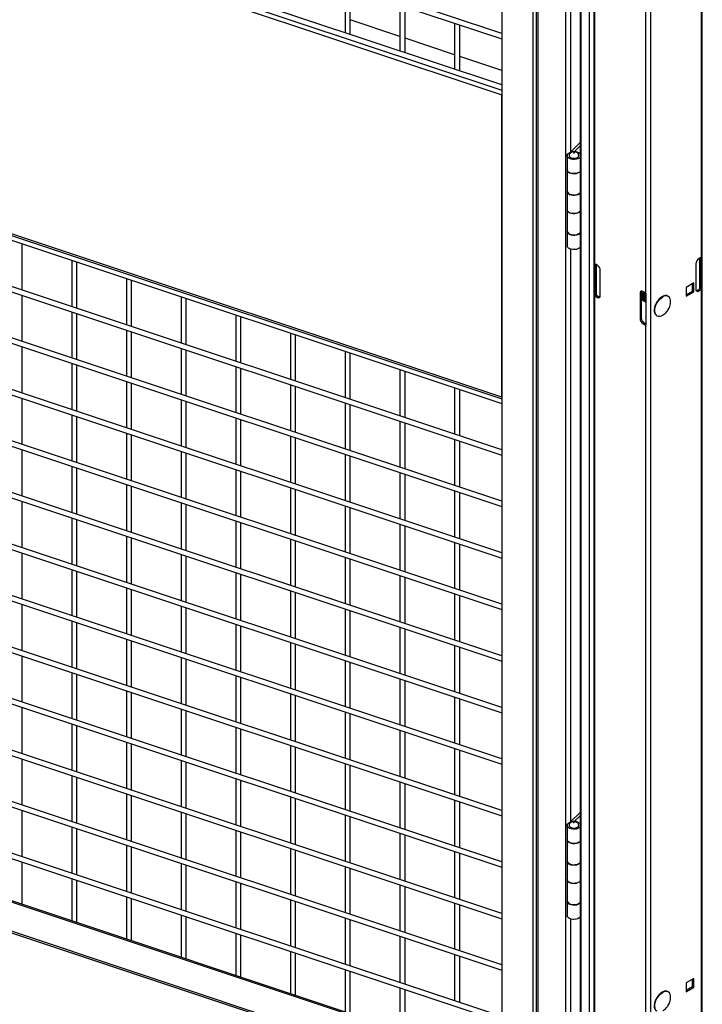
# Model space of a CAD drawing. Header units: inches. Extents: x 0.1 to 10.7, y 0.1 to 7.7.
# Tile 42 of 46: x 9.4 to 10.3, y 4.7 to 6. Entities that reach past the tile are written whole.
import ezdxf

# ---------------------------------------------------------------- set-up
doc = ezdxf.new("R2010")
doc.units = ezdxf.units.IN
doc.header["$MEASUREMENT"] = 0

msp = doc.modelspace()

# ---------------------------------------------------------------- linework, layer by layer
for p, q in [((10.07458, 6.8314), (10.07458, 4.58591)), ((10.07719, 4.58331), (10.07719, 6.8288)), ((10.11327, 6.81677), (10.11327, 4.57128)), ((10.02907, 6.8023), (10.02907, 4.64323)), ((10.13243, 6.80979), (10.13243, 4.5643)), ((10.13404, 4.56205), (10.13404, 6.80754)), ((10.14465, 6.80141), (10.14465, 4.55593)), ((10.07002, 6.78866), (10.07002, 4.62958)), ((10.15063, 6.79916), (10.15063, 4.37931)), ((10.2938, 4.37931), (10.2938, 6.79916)), ((10.22575, 4.33883), (10.22575, 6.75868)), ((10.29233, 6.68655), (10.29233, 5.7084)), ((10.15209, 5.69989), (10.15209, 6.67804)), ((10.21868, 6.6396), (10.21868, 5.66145)), ((8.5412, 6.49296), (10.02907, 5.99705)), ((10.02907, 6.00408), (8.54209, 6.49969)), ((10.12039, 5.8478), (10.12039, 6.46756)), ((8.5412, 6.42491), (10.02907, 5.92901)), ((10.02907, 5.93603), (8.54209, 6.43164)), ((8.54059, 6.41918), (10.02907, 5.92307)), ((9.82262, 6.06586), (9.82262, 6.00484)), ((9.82929, 6.00262), (9.82929, 6.06364)), ((9.89479, 6.04181), (9.89479, 5.98079)), ((9.90146, 5.97857), (9.90146, 6.03959)), ((9.89479, 6.00011), (9.82929, 6.02194)), ((10.02907, 5.52381), (8.54059, 6.01992)), ((8.5412, 6.0112), (10.02907, 5.51529)), ((8.5416, 6.01744), (10.02907, 5.52168)), ((9.96696, 6.01775), (9.96696, 5.95674)), ((9.97362, 5.95451), (9.97362, 6.01553)), ((9.96696, 5.97605), (9.90146, 5.99789)), ((10.02907, 5.95535), (9.97362, 5.97383)), ((8.5412, 5.94315), (10.02907, 5.44725)), ((10.02907, 5.45428), (8.54209, 5.94988)), ((10.02907, 5.52381), (10.02907, 5.92307)), ((10.02907, 5.38623), (8.54209, 5.88184)), ((8.5412, 5.87511), (10.02907, 5.3792)), ((10.13243, 5.85984), (10.12025, 5.84767)), ((10.13243, 5.85544), (10.12482, 5.84783)), ((10.11542, 5.84278), (10.11542, 5.82406)), ((10.02907, 5.31819), (8.54209, 5.81379)), ((10.11542, 5.82406), (10.11542, 5.796)), ((8.5412, 5.80706), (10.02907, 5.31116)), ((10.11542, 5.79514), (10.11542, 5.77133)), ((10.11542, 5.77133), (10.11542, 5.74326)), ((8.5412, 5.73902), (10.02907, 5.24311)), ((10.02907, 5.25014), (8.54209, 5.74575)), ((10.11542, 5.74241), (10.11542, 5.7237)), ((9.39627, 5.66518), (9.39627, 5.7262)), ((10.12039, 4.96322), (10.12039, 5.71907)), ((10.29287, 5.70877), (10.29287, 5.66624)), ((9.46178, 5.70437), (9.46178, 5.64335)), ((9.46844, 5.64113), (9.46844, 5.70215)), ((10.15155, 5.65773), (10.15155, 5.70026)), ((10.15533, 5.69802), (10.15209, 5.69989)), ((10.15331, 5.65875), (10.15331, 5.69919)), ((10.1538, 5.69891), (10.1538, 5.65835)), ((10.28526, 5.69989), (10.28526, 5.66621)), ((10.29233, 5.7084), (10.28909, 5.70653)), ((10.29062, 5.66686), (10.29062, 5.70741)), ((10.29112, 5.7077), (10.29112, 5.66725)), ((10.15916, 5.65771), (10.15916, 5.69139)), ((8.5412, 5.67097), (10.02907, 5.17507)), ((10.02907, 5.1821), (8.54209, 5.6777)), ((9.53395, 5.68032), (9.53395, 5.6193)), ((9.54061, 5.61708), (9.54061, 5.6781)), ((10.28252, 5.67456), (10.27239, 5.66871)), ((10.28081, 5.66385), (10.28081, 5.67357)), ((10.28252, 5.66286), (10.28252, 5.67456)), ((9.39627, 5.59714), (9.39627, 5.65816)), ((10.15155, 5.65773), (10.15331, 5.65875)), ((10.15209, 4.67922), (10.15209, 5.65736)), ((10.15209, 5.65736), (10.15533, 5.65549)), ((10.1538, 5.65835), (10.15704, 5.65648)), ((10.21331, 5.6621), (10.21161, 5.66111)), ((10.21161, 5.66111), (10.21161, 5.62743)), ((10.21331, 5.6621), (10.21331, 5.62842)), ((10.21868, 5.66145), (10.21544, 5.66332)), ((10.21932, 5.66114), (10.21932, 5.61861)), ((10.27239, 5.66871), (10.27239, 5.65702)), ((10.27239, 5.65899), (10.28081, 5.66385)), ((10.27239, 5.65702), (10.28252, 5.66286)), ((10.28252, 5.66286), (10.28081, 5.66385)), ((10.28738, 5.66499), (10.29062, 5.66686)), ((10.28738, 5.66499), (10.28909, 5.664)), ((10.28909, 5.664), (10.29233, 5.66587)), ((10.29287, 5.66624), (10.29112, 5.66725)), ((10.29233, 5.66587), (10.29233, 4.68772)), ((9.60611, 5.65626), (9.60611, 5.59525)), ((9.61278, 5.59302), (9.61278, 5.65404)), ((10.15533, 5.65549), (10.15704, 5.65648)), ((10.21343, 5.65271), (10.21363, 5.65259)), ((10.21507, 5.65176), (10.21527, 5.65165)), ((10.2167, 5.65082), (10.21691, 5.6507)), ((10.21834, 5.64987), (10.21855, 5.64976)), ((9.46178, 5.63633), (9.46178, 5.57531)), ((9.46844, 5.57309), (9.46844, 5.6341)), ((9.67828, 5.63221), (9.67828, 5.57119)), ((9.68495, 5.56897), (9.68495, 5.62999)), ((10.21161, 5.62743), (10.21331, 5.62842)), ((10.21714, 5.62178), (10.21544, 5.6208)), ((10.21544, 5.6208), (10.21868, 5.61893)), ((10.21714, 5.62178), (10.21932, 5.62053)), ((10.21868, 5.61893), (10.21868, 4.64078)), ((10.02907, 5.11405), (8.54209, 5.60966)), ((9.53395, 5.61227), (9.53395, 5.55125)), ((9.54061, 5.54903), (9.54061, 5.61005)), ((9.75045, 5.60816), (9.75045, 5.54714)), ((9.75712, 5.54492), (9.75712, 5.60593)), ((8.5412, 5.60293), (10.02907, 5.10702)), ((9.39627, 5.52909), (9.39627, 5.59011)), ((9.60611, 5.58822), (9.60611, 5.5272)), ((9.61278, 5.52498), (9.61278, 5.586)), ((9.82262, 5.5841), (9.82262, 5.52308)), ((9.82929, 5.52086), (9.82929, 5.58188)), ((9.46178, 5.56828), (9.46178, 5.50726)), ((9.46844, 5.50504), (9.46844, 5.56606)), ((9.67828, 5.56417), (9.67828, 5.50315)), ((9.68495, 5.50093), (9.68495, 5.56194)), ((9.89479, 5.56005), (9.89479, 5.49903)), ((9.90146, 5.49681), (9.90146, 5.55783)), ((10.02907, 5.04601), (8.54209, 5.54161)), ((9.53395, 5.54423), (9.53395, 5.48321)), ((9.54061, 5.48099), (9.54061, 5.54201)), ((9.75045, 5.54011), (9.75045, 5.47909)), ((8.5412, 5.53488), (10.02907, 5.03898)), ((9.75712, 5.47687), (9.75712, 5.53789)), ((9.96696, 5.536), (9.96696, 5.47498)), ((9.97362, 5.47276), (9.97362, 5.53377)), ((9.39627, 5.46105), (9.39627, 5.52207)), ((9.60611, 5.52017), (9.60611, 5.45916)), ((9.61278, 5.45693), (9.61278, 5.51795)), ((9.82262, 5.51606), (9.82262, 5.45504)), ((9.82929, 5.45282), (9.82929, 5.51384)), ((9.46178, 5.50024), (9.46178, 5.43922)), ((9.46844, 5.437), (9.46844, 5.49801)), ((9.67828, 5.49612), (9.67828, 5.4351)), ((9.68495, 5.43288), (9.68495, 5.4939)), ((9.89479, 5.492), (9.89479, 5.43099)), ((9.90146, 5.42876), (9.90146, 5.48978)), ((9.53395, 5.47618), (9.53395, 5.41516)), ((8.5412, 5.46684), (10.02907, 4.97093)), ((10.02907, 4.97796), (8.54209, 5.47357)), ((9.54061, 5.41294), (9.54061, 5.47396)), ((9.75045, 5.47207), (9.75045, 5.41105)), ((9.75712, 5.40883), (9.75712, 5.46984)), ((9.96696, 5.46795), (9.96696, 5.40693)), ((9.97362, 5.40471), (9.97362, 5.46573)), ((9.39627, 5.393), (9.39627, 5.45402)), ((9.60611, 5.45213), (9.60611, 5.39111)), ((9.61278, 5.38889), (9.61278, 5.44991)), ((9.82262, 5.44801), (9.82262, 5.38699)), ((9.82929, 5.38477), (9.82929, 5.44579)), ((9.46178, 5.43219), (9.46178, 5.37117)), ((9.46844, 5.36895), (9.46844, 5.42997)), ((9.67828, 5.42807), (9.67828, 5.36706)), ((9.68495, 5.36484), (9.68495, 5.42585)), ((9.89479, 5.42396), (9.89479, 5.36294)), ((9.90146, 5.36072), (9.90146, 5.42174)), ((8.5412, 5.39879), (10.02907, 4.90289)), ((10.02907, 4.90992), (8.54209, 5.40552)), ((9.53395, 5.40814), (9.53395, 5.34712)), ((9.54061, 5.3449), (9.54061, 5.40592)), ((9.75045, 5.40402), (9.75045, 5.343)), ((9.75712, 5.34078), (9.75712, 5.4018)), ((9.96696, 5.39991), (9.96696, 5.33889)), ((9.97362, 5.33667), (9.97362, 5.39768)), ((9.39627, 5.32496), (9.39627, 5.38598)), ((9.60611, 5.38408), (9.60611, 5.32307)), ((9.61278, 5.32084), (9.61278, 5.38186)), ((9.82262, 5.37997), (9.82262, 5.31895)), ((9.82929, 5.31673), (9.82929, 5.37775)), ((9.46178, 5.36415), (9.46178, 5.30313)), ((9.46844, 5.30091), (9.46844, 5.36192)), ((9.67828, 5.36003), (9.67828, 5.29901)), ((9.68495, 5.29679), (9.68495, 5.35781)), ((9.89479, 5.35591), (9.89479, 5.2949)), ((9.90146, 5.29267), (9.90146, 5.35369)), ((10.02907, 4.84187), (8.54209, 5.33748)), ((9.53395, 5.34009), (9.53395, 5.27907)), ((9.54061, 5.27685), (9.54061, 5.33787)), ((9.75045, 5.33598), (9.75045, 5.27496)), ((9.75712, 5.27274), (9.75712, 5.33375)), ((9.96696, 5.33186), (9.96696, 5.27084)), ((8.5412, 5.33075), (10.02907, 4.83484)), ((9.97362, 5.26862), (9.97362, 5.32964)), ((9.39627, 5.25691), (9.39627, 5.31793)), ((9.60611, 5.31604), (9.60611, 5.25502)), ((9.61278, 5.2528), (9.61278, 5.31382)), ((9.82262, 5.31192), (9.82262, 5.2509)), ((9.82929, 5.24868), (9.82929, 5.3097)), ((9.46178, 5.2961), (9.46178, 5.23508)), ((9.46844, 5.23286), (9.46844, 5.29388)), ((9.67828, 5.29198), (9.67828, 5.23097)), ((9.68495, 5.22874), (9.68495, 5.28976)), ((9.89479, 5.28787), (9.89479, 5.22685)), ((9.90146, 5.22463), (9.90146, 5.28565)), ((10.02907, 4.77383), (8.54209, 5.26943)), ((9.53395, 5.27205), (9.53395, 5.21103)), ((9.54061, 5.20881), (9.54061, 5.26983)), ((9.75045, 5.26793), (9.75045, 5.20691)), ((8.5412, 5.2627), (10.02907, 4.7668)), ((9.75712, 5.20469), (9.75712, 5.26571)), ((9.96696, 5.26382), (9.96696, 5.2028)), ((9.97362, 5.20058), (9.97362, 5.26159)), ((9.39627, 5.18887), (9.39627, 5.24989)), ((9.60611, 5.24799), (9.60611, 5.18698)), ((9.61278, 5.18475), (9.61278, 5.24577)), ((9.82262, 5.24388), (9.82262, 5.18286)), ((9.82929, 5.18064), (9.82929, 5.24166)), ((9.46178, 5.22806), (9.46178, 5.16704)), ((9.46844, 5.16482), (9.46844, 5.22583)), ((9.67828, 5.22394), (9.67828, 5.16292)), ((9.68495, 5.1607), (9.68495, 5.22172)), ((9.89479, 5.21982), (9.89479, 5.15881)), ((9.90146, 5.15658), (9.90146, 5.2176)), ((9.53395, 5.204), (9.53395, 5.14298)), ((9.54061, 5.14076), (9.54061, 5.20178)), ((8.5412, 5.19466), (10.02907, 4.69875)), ((10.02907, 4.70578), (8.54209, 5.20139)), ((9.75045, 5.19989), (9.75045, 5.13887)), ((9.75712, 5.13665), (9.75712, 5.19766)), ((9.96696, 5.19577), (9.96696, 5.13475)), ((9.97362, 5.13253), (9.97362, 5.19355)), ((9.39627, 5.12082), (9.39627, 5.18184)), ((9.60611, 5.17995), (9.60611, 5.11893)), ((9.61278, 5.11671), (9.61278, 5.17773)), ((9.82262, 5.17583), (9.82262, 5.11481)), ((9.82929, 5.11259), (9.82929, 5.17361)), ((10.07268, 4.62669), (8.49398, 5.15287)), ((8.49548, 5.15437), (10.07418, 4.62819)), ((9.46178, 5.16001), (9.46178, 5.09899)), ((9.46844, 5.09677), (9.46844, 5.15779)), ((9.67828, 5.15589), (9.67828, 5.09488)), ((9.68495, 5.09265), (9.68495, 5.15367)), ((9.89479, 5.15178), (9.89479, 5.09076)), ((9.90146, 5.08854), (9.90146, 5.14956)), ((9.53395, 5.13596), (9.53395, 5.07494)), ((9.54061, 5.07272), (9.54061, 5.13373)), ((9.75045, 5.13184), (9.75045, 5.07082)), ((9.75712, 5.0686), (9.75712, 5.12962)), ((9.96696, 5.12773), (9.96696, 5.06671)), ((9.97362, 5.06449), (9.97362, 5.1255)), ((10.07268, 4.58808), (8.49398, 5.11426)), ((8.49487, 5.1121), (10.07356, 4.58593)), ((9.39627, 5.05278), (9.39627, 5.1138)), ((9.60611, 5.1119), (9.60611, 5.05089)), ((9.61278, 5.04866), (9.61278, 5.10968)), ((9.82262, 5.10779), (9.82262, 5.04677)), ((9.82929, 5.04455), (9.82929, 5.10557)), ((9.46178, 5.09197), (9.46178, 5.03095)), ((9.46844, 5.02873), (9.46844, 5.08974)), ((9.67828, 5.08785), (9.67828, 5.02683)), ((9.68495, 5.02461), (9.68495, 5.08563)), ((9.89479, 5.08373), (9.89479, 5.02272)), ((9.90146, 5.02049), (9.90146, 5.08151)), ((9.53395, 5.06791), (9.53395, 5.00689)), ((9.54061, 5.00467), (9.54061, 5.06569)), ((9.75045, 5.0638), (9.75045, 5.00278)), ((9.75712, 5.00056), (9.75712, 5.06157)), ((9.96696, 5.05968), (9.96696, 4.99866)), ((9.39627, 4.98473), (9.39627, 5.04575)), ((9.97362, 4.99644), (9.97362, 5.05746)), ((9.60611, 5.04386), (9.60611, 4.98284)), ((9.61278, 4.98062), (9.61278, 5.04164)), ((9.82262, 5.03974), (9.82262, 4.97872)), ((9.82929, 4.9765), (9.82929, 5.03752)), ((9.46178, 5.02392), (9.46178, 4.9629)), ((9.46844, 4.96068), (9.46844, 5.0217)), ((9.67828, 5.0198), (9.67828, 4.95879)), ((9.68495, 4.95656), (9.68495, 5.01758)), ((9.89479, 5.01569), (9.89479, 4.95467)), ((9.90146, 4.95245), (9.90146, 5.01347)), ((9.53395, 4.99987), (9.53395, 4.93885)), ((9.54061, 4.93663), (9.54061, 4.99764)), ((9.75045, 4.99575), (9.75045, 4.93473)), ((9.75712, 4.93251), (9.75712, 4.99353)), ((9.96696, 4.99163), (9.96696, 4.93062)), ((9.97362, 4.9284), (9.97362, 4.98941)), ((9.39627, 4.91669), (9.39627, 4.97771)), ((9.60611, 4.97581), (9.60611, 4.9148)), ((9.61278, 4.91257), (9.61278, 4.97359)), ((9.82262, 4.9717), (9.82262, 4.91068)), ((9.82929, 4.90846), (9.82929, 4.96948)), ((10.13243, 4.97526), (10.12025, 4.96308)), ((10.13243, 4.97085), (10.12482, 4.96325)), ((9.46178, 4.95588), (9.46178, 4.89486)), ((10.11542, 4.95819), (10.11542, 4.93948)), ((9.46844, 4.89264), (9.46844, 4.95365)), ((9.67828, 4.95176), (9.67828, 4.89074)), ((9.68495, 4.88852), (9.68495, 4.94954)), ((9.89479, 4.94764), (9.89479, 4.88663)), ((9.90146, 4.8844), (9.90146, 4.94542)), ((9.53395, 4.93182), (9.53395, 4.8708)), ((9.54061, 4.86858), (9.54061, 4.9296)), ((10.11542, 4.93948), (10.11542, 4.91141)), ((9.75045, 4.92771), (9.75045, 4.86669)), ((9.75712, 4.86447), (9.75712, 4.92548)), ((9.96696, 4.92359), (9.96696, 4.86257)), ((9.97362, 4.86035), (9.97362, 4.92137)), ((9.39627, 4.85414), (9.39627, 4.90966)), ((9.60611, 4.90777), (9.60611, 4.84675)), ((9.61278, 4.84453), (9.61278, 4.90555)), ((9.82262, 4.90365), (9.82262, 4.84263)), ((10.11542, 4.91056), (10.11542, 4.88674)), ((9.82929, 4.84041), (9.82929, 4.90143)), ((9.46178, 4.88783), (9.46178, 4.8323)), ((9.46844, 4.83008), (9.46844, 4.88561)), ((9.67828, 4.88371), (9.67828, 4.8227)), ((9.68495, 4.82047), (9.68495, 4.88149)), ((9.89479, 4.8796), (9.89479, 4.81858)), ((9.90146, 4.81636), (9.90146, 4.87738)), ((10.11542, 4.88674), (10.11542, 4.85867)), ((9.53395, 4.86378), (9.53395, 4.80825)), ((9.54061, 4.80603), (9.54061, 4.86155)), ((9.75045, 4.85966), (9.75045, 4.79864)), ((9.75712, 4.79642), (9.75712, 4.85744)), ((9.96696, 4.85554), (9.96696, 4.79453)), ((9.97362, 4.7923), (9.97362, 4.85332)), ((10.11542, 4.85782), (10.11542, 4.83911)), ((9.60611, 4.83972), (9.60611, 4.7842)), ((9.61278, 4.78197), (9.61278, 4.8375)), ((9.82262, 4.83561), (9.82262, 4.77459)), ((9.82929, 4.77237), (9.82929, 4.83339)), ((10.12039, 4.57238), (10.12039, 4.83448)), ((9.67828, 4.81567), (9.67828, 4.76014)), ((9.68495, 4.75792), (9.68495, 4.81345)), ((9.89479, 4.81155), (9.89479, 4.75054)), ((9.90146, 4.74831), (9.90146, 4.80933)), ((9.75045, 4.79162), (9.75045, 4.73609)), ((9.75712, 4.73387), (9.75712, 4.78939)), ((9.96696, 4.7875), (9.96696, 4.72648)), ((9.97362, 4.72426), (9.97362, 4.78528)), ((9.82262, 4.76756), (9.82262, 4.71204)), ((9.82929, 4.70981), (9.82929, 4.76534)), ((10.28252, 4.75595), (10.27239, 4.7501)), ((10.27239, 4.7501), (10.27239, 4.73841)), ((10.28081, 4.74524), (10.28081, 4.75496)), ((10.28252, 4.74425), (10.28252, 4.75595)), ((9.89479, 4.74351), (9.89479, 4.68798)), ((9.90146, 4.68576), (9.90146, 4.74129)), ((10.27239, 4.74038), (10.28081, 4.74524)), ((10.27239, 4.73841), (10.28252, 4.74425)), ((10.28252, 4.74425), (10.28081, 4.74524))]:
    msp.add_line(p, q)
at = {"flags": 128}
for points in [[(10.13243, 5.8405), (10.13138, 5.83955), (10.12969, 5.83861), (10.12763, 5.83796), (10.12535, 5.83763), (10.123, 5.83767), (10.12074, 5.83805), (10.11874, 5.83876), (10.11712, 5.83974), (10.11601, 5.84094), (10.11547, 5.84226), (10.11554, 5.84361), (10.11622, 5.84491), (10.11746, 5.84606), (10.11918, 5.84699), (10.11918, 5.84699)], [(10.11811, 5.84398), (10.11798, 5.84367), (10.11791, 5.84255), (10.11842, 5.84147), (10.11945, 5.84052), (10.12092, 5.8398), (10.1227, 5.83935), (10.12463, 5.83922), (10.12654, 5.83943), (10.12825, 5.83996), (10.12962, 5.84075), (10.13053, 5.84174), (10.13089, 5.84284), (10.13067, 5.84396), (10.13067, 5.84396)], [(10.11542, 5.82406), (10.11547, 5.82354), (10.11601, 5.82222), (10.11712, 5.82103), (10.11874, 5.82005), (10.12074, 5.81934), (10.123, 5.81895), (10.12535, 5.81892), (10.12763, 5.81924), (10.12969, 5.8199), (10.13138, 5.82084), (10.13243, 5.82179)], [(10.13243, 5.82179), (10.13167, 5.82106), (10.13006, 5.82007), (10.12807, 5.81935), (10.12582, 5.81896), (10.12347, 5.81892), (10.12118, 5.81923), (10.11912, 5.81988), (10.11741, 5.82081), (10.11619, 5.82197), (10.11553, 5.82327), (10.11542, 5.82406)], [(10.11542, 5.796), (10.11553, 5.7952), (10.11619, 5.7939), (10.11741, 5.79274), (10.11912, 5.79181), (10.12118, 5.79116), (10.12347, 5.79085), (10.12582, 5.79089), (10.12807, 5.79128), (10.13006, 5.792), (10.13167, 5.79299), (10.13243, 5.79372)], [(10.13243, 5.79287), (10.13138, 5.79192), (10.12969, 5.79098), (10.12763, 5.79032), (10.12535, 5.79), (10.123, 5.79004), (10.12074, 5.79042), (10.11874, 5.79113), (10.11712, 5.79211), (10.11601, 5.79331), (10.11547, 5.79463), (10.11545, 5.79557)], [(10.11542, 5.77133), (10.11547, 5.77081), (10.11601, 5.76949), (10.11712, 5.7683), (10.11874, 5.76731), (10.12074, 5.7666), (10.123, 5.76622), (10.12535, 5.76619), (10.12763, 5.76651), (10.12969, 5.76716), (10.13138, 5.7681), (10.13243, 5.76906)], [(10.13243, 5.76906), (10.13167, 5.76832), (10.13006, 5.76733), (10.12807, 5.76662), (10.12582, 5.76622), (10.12347, 5.76618), (10.12118, 5.7665), (10.11912, 5.76714), (10.11741, 5.76808), (10.11619, 5.76923), (10.11553, 5.77054), (10.11542, 5.77133)], [(10.11542, 5.74326), (10.11553, 5.74247), (10.11619, 5.74117), (10.11741, 5.74001), (10.11912, 5.73907), (10.12118, 5.73843), (10.12347, 5.73812), (10.12582, 5.73816), (10.12807, 5.73855), (10.13006, 5.73926), (10.13167, 5.74025), (10.13243, 5.74099)], [(10.13243, 5.74014), (10.13138, 5.73918), (10.12969, 5.73824), (10.12763, 5.73759), (10.12535, 5.73727), (10.123, 5.7373), (10.12074, 5.73768), (10.11874, 5.73839), (10.11712, 5.73938), (10.11601, 5.74057), (10.11547, 5.74189), (10.11545, 5.74283)], [(10.13243, 5.72142), (10.13138, 5.72047), (10.12969, 5.71953), (10.12763, 5.71888), (10.12535, 5.71856), (10.123, 5.71859), (10.12074, 5.71897), (10.11874, 5.71968), (10.11712, 5.72066), (10.11601, 5.72186), (10.11547, 5.72318), (10.11542, 5.7237)], [(10.23396, 5.63133), (10.23326, 5.63187), (10.23214, 5.6333), (10.23141, 5.63516), (10.23109, 5.63739), (10.23119, 5.63988), (10.23172, 5.64255), (10.23265, 5.64528), (10.23395, 5.64795), (10.23555, 5.65046), (10.2374, 5.65271), (10.23941, 5.65461), (10.24151, 5.65607)], [(10.13243, 4.95592), (10.13138, 4.95496), (10.12969, 4.95402), (10.12763, 4.95337), (10.12535, 4.95305), (10.123, 4.95308), (10.12074, 4.95346), (10.11874, 4.95417), (10.11712, 4.95516), (10.11601, 4.95635), (10.11547, 4.95767), (10.11554, 4.95903), (10.11622, 4.96032), (10.11746, 4.96148), (10.11918, 4.9624), (10.11918, 4.9624)], [(10.11811, 4.9594), (10.11798, 4.95909), (10.11791, 4.95797), (10.11842, 4.95689), (10.11945, 4.95594), (10.12092, 4.95521), (10.1227, 4.95476), (10.12463, 4.95464), (10.12654, 4.95485), (10.12825, 4.95537), (10.12962, 4.95617), (10.13053, 4.95716), (10.13089, 4.95826), (10.13067, 4.95937), (10.13067, 4.95937)], [(10.11542, 4.93948), (10.11547, 4.93896), (10.11601, 4.93764), (10.11712, 4.93645), (10.11874, 4.93546), (10.12074, 4.93475), (10.123, 4.93437), (10.12535, 4.93434), (10.12763, 4.93466), (10.12969, 4.93531), (10.13138, 4.93625), (10.13243, 4.9372)], [(10.13243, 4.9372), (10.13167, 4.93647), (10.13006, 4.93548), (10.12807, 4.93476), (10.12582, 4.93437), (10.12347, 4.93433), (10.12118, 4.93465), (10.11912, 4.93529), (10.11741, 4.93623), (10.11619, 4.93738), (10.11553, 4.93869), (10.11542, 4.93948)], [(10.11542, 4.91141), (10.11553, 4.91062), (10.11619, 4.90932), (10.11741, 4.90816), (10.11912, 4.90722), (10.12118, 4.90658), (10.12347, 4.90626), (10.12582, 4.9063), (10.12807, 4.9067), (10.13006, 4.90741), (10.13167, 4.9084), (10.13243, 4.90914)], [(10.13243, 4.90829), (10.13138, 4.90733), (10.12969, 4.90639), (10.12763, 4.90574), (10.12535, 4.90542), (10.123, 4.90545), (10.12074, 4.90583), (10.11874, 4.90654), (10.11712, 4.90753), (10.11601, 4.90872), (10.11547, 4.91004), (10.11545, 4.91098)], [(10.11542, 4.88674), (10.11547, 4.88622), (10.11601, 4.8849), (10.11712, 4.88371), (10.11874, 4.88273), (10.12074, 4.88202), (10.123, 4.88163), (10.12535, 4.8816), (10.12763, 4.88192), (10.12969, 4.88258), (10.13138, 4.88352), (10.13243, 4.88447)], [(10.13243, 4.88447), (10.13167, 4.88374), (10.13006, 4.88275), (10.12807, 4.88203), (10.12582, 4.88164), (10.12347, 4.8816), (10.12118, 4.88191), (10.11912, 4.88256), (10.11741, 4.88349), (10.11619, 4.88465), (10.11553, 4.88595), (10.11542, 4.88674)], [(10.11542, 4.85867), (10.11553, 4.85788), (10.11619, 4.85658), (10.11741, 4.85542), (10.11912, 4.85449), (10.12118, 4.85384), (10.12347, 4.85353), (10.12582, 4.85357), (10.12807, 4.85396), (10.13006, 4.85468), (10.13167, 4.85567), (10.13243, 4.8564)], [(10.13243, 4.85555), (10.13138, 4.8546), (10.12969, 4.85366), (10.12763, 4.853), (10.12535, 4.85268), (10.123, 4.85271), (10.12074, 4.8531), (10.11874, 4.85381), (10.11712, 4.85479), (10.11601, 4.85598), (10.11547, 4.8573), (10.11545, 4.85825)], [(10.13243, 4.83684), (10.13138, 4.83588), (10.12969, 4.83494), (10.12763, 4.83429), (10.12535, 4.83397), (10.123, 4.834), (10.12074, 4.83439), (10.11874, 4.83509), (10.11712, 4.83608), (10.11601, 4.83727), (10.11547, 4.83859), (10.11542, 4.83911)], [(10.23396, 4.71273), (10.23326, 4.71326), (10.23214, 4.71469), (10.23141, 4.71655), (10.23109, 4.71878), (10.23119, 4.72127), (10.23172, 4.72394), (10.23265, 4.72667), (10.23395, 4.72934), (10.23555, 4.73186), (10.2374, 4.73411), (10.23941, 4.736), (10.24151, 4.73746)]]:
    msp.add_lwpolyline(points, dxfattribs=at)
for centre, radius, start, end in [((10.118, 5.85003), 0.00327, 291.24158, 313.61822), ((10.12546, 5.83796), 0.00994, 45.49772, 89.01168), ((10.29028, 5.71199), 0.00413, 299.80108, 308.86945), ((10.15415, 5.70348), 0.00413, 231.13055, 240.19892), ((10.15085, 5.69101), 0.00832, 2.60548, 57.39452), ((10.29358, 5.69951), 0.00832, 122.60548, 177.39452), ((10.15415, 5.66095), 0.00413, 231.13055, 240.19892), ((10.15471, 5.65998), 0.00187, 221.37841, 240.84018), ((10.15683, 5.65733), 0.00237, 230.79671, 9.21404), ((10.21394, 5.66149), 0.00237, 50.79671, 189.21404), ((10.21669, 5.66224), 0.00337, 151.50744, 182.33558), ((10.22132, 5.66606), 0.00531, 240.15548, 247.82929), ((10.24584, 5.65006), 0.00741, 66.04737, 125.74752), ((10.24458, 5.65075), 0.00742, 353.44942, 54.88678), ((10.2876, 5.66583), 0.00237, 170.78596, 309.20329), ((10.28558, 5.66784), 0.00337, 271.51091, 302.33246), ((10.28971, 5.66849), 0.00187, 299.15982, 318.62159), ((10.29028, 5.66946), 0.00413, 299.80108, 308.86945), ((10.15884, 5.65933), 0.00337, 237.66754, 268.48909), ((10.23724, 5.63788), 0.00732, 243.39002, 307.22585), ((10.21992, 5.62781), 0.00832, 182.60548, 237.39452), ((10.22163, 5.6288), 0.00832, 182.60548, 237.39452), ((10.22132, 5.62353), 0.00531, 240.15548, 247.82929), ((10.118, 4.96545), 0.00327, 291.24158, 313.61822), ((10.12546, 4.95338), 0.00994, 45.49772, 89.01168), ((10.24584, 4.73145), 0.00741, 66.04737, 125.74752), ((10.24458, 4.73215), 0.00742, 353.44942, 54.88678)]:
    msp.add_arc(centre, radius, start, end)
for points, knots in [([(10.12438, 5.84786), (10.12373, 5.84781), (10.12279, 5.84774), (10.12147, 5.84727), (10.12035, 5.84668), (10.1192, 5.84568), (10.11843, 5.84475), (10.1182, 5.84411), (10.11815, 5.84399)], [0, 0, 0, 0, 0.2528816, 0.3608469, 0.5425524, 0.7381533, 0.9512299, 1, 1, 1, 1]), ([(10.12388, 5.8463), (10.1238, 5.84646), (10.12397, 5.84663), (10.12452, 5.84672), (10.12481, 5.84662), (10.12488, 5.84646)], [0, 0, 0, 0, 0.5, 0.5, 1, 1, 1, 1]), ([(10.12488, 5.84646), (10.12496, 5.8463), (10.12479, 5.84614), (10.12424, 5.84605), (10.12395, 5.84614), (10.12388, 5.8463)], [0, 0, 0, 0, 0.5, 0.5, 1, 1, 1, 1]), ([(10.13059, 5.84395), (10.13045, 5.84429), (10.13006, 5.84516), (10.12899, 5.84625), (10.12772, 5.84709), (10.12643, 5.8476), (10.12535, 5.84782), (10.12464, 5.84785), (10.12438, 5.84786)], [0, 0, 0, 0, 0.1413234, 0.3652818, 0.579709, 0.7262913, 0.8983728, 1, 1, 1, 1]), ([(10.21542, 5.66346), (10.21517, 5.66326), (10.21444, 5.66268), (10.21369, 5.66173), (10.21334, 5.66101), (10.21331, 5.66095)], [0, 0, 0, 0, 0.3216293, 0.9412184, 1, 1, 1, 1]), ([(10.21554, 5.66327), (10.21531, 5.66309), (10.21461, 5.66253), (10.21381, 5.66148), (10.21341, 5.66061), (10.21331, 5.66041)], [0, 0, 0, 0, 0.25846832, 0.82454852, 1, 1, 1, 1]), ([(10.21706, 5.66252), (10.2168, 5.66232), (10.21606, 5.66174), (10.21499, 5.66022), (10.21401, 5.65823), (10.21349, 5.65615), (10.21348, 5.65421), (10.21403, 5.65272), (10.21461, 5.65188), (10.21507, 5.65176), (10.21507, 5.65176)], [0, 0, 0, 0, 0.0795815, 0.2328879, 0.3862961, 0.5396307, 0.6929472, 0.8463526, 0.9997021, 1, 1, 1, 1]), ([(10.21717, 5.66232), (10.21695, 5.66215), (10.21624, 5.66159), (10.2152, 5.6601), (10.21422, 5.65811), (10.21369, 5.65603), (10.21369, 5.6541), (10.21422, 5.65257), (10.21505, 5.65161), (10.21581, 5.65148), (10.2161, 5.65143)], [0, 0, 0, 0, 0.0645369, 0.2058813, 0.3473197, 0.4886901, 0.6300439, 0.7714797, 0.9128638, 1, 1, 1, 1]), ([(10.21869, 5.66157), (10.21844, 5.66137), (10.2177, 5.66079), (10.21663, 5.65928), (10.21565, 5.65729), (10.21513, 5.6552), (10.21512, 5.65326), (10.21567, 5.65177), (10.21625, 5.65094), (10.2167, 5.65082), (10.2167, 5.65082)], [0, 0, 0, 0, 0.0795815, 0.2328879, 0.3862961, 0.5396307, 0.6929472, 0.8463526, 0.9997021, 1, 1, 1, 1]), ([(10.21874, 5.66132), (10.21854, 5.66116), (10.21786, 5.66062), (10.21683, 5.65916), (10.21586, 5.65717), (10.21533, 5.65508), (10.21533, 5.65315), (10.21586, 5.65162), (10.21669, 5.65067), (10.21745, 5.65053), (10.21774, 5.65048)], [0, 0, 0, 0, 0.0585213, 0.2007747, 0.3431226, 0.4854021, 0.6276649, 0.7700102, 0.9123035, 1, 1, 1, 1]), ([(10.21939, 5.65974), (10.21902, 5.65928), (10.2182, 5.65828), (10.21729, 5.65633), (10.21676, 5.65426), (10.21675, 5.65231), (10.21731, 5.65083), (10.21789, 5.64999), (10.21834, 5.64987), (10.21834, 5.64987)], [0, 0, 0, 0, 0.1453472, 0.3162619, 0.4870946, 0.6579072, 0.8288188, 0.9996681, 1, 1, 1, 1]), ([(10.21932, 5.65924), (10.21904, 5.6589), (10.21833, 5.65801), (10.2175, 5.65621), (10.21696, 5.65414), (10.21696, 5.65221), (10.21749, 5.65068), (10.21833, 5.64972), (10.21909, 5.64959), (10.21938, 5.64954)], [0, 0, 0, 0, 0.1004366, 0.2606554, 0.4207973, 0.5809204, 0.7411363, 0.9012937, 1, 1, 1, 1]), ([(10.24834, 5.6573), (10.24797, 5.65748), (10.24712, 5.65789), (10.24558, 5.65802), (10.24386, 5.65781), (10.24222, 5.65728), (10.24118, 5.65669), (10.24072, 5.65643)], [0, 0, 0, 0, 0.1726852, 0.3954465, 0.615352, 0.8302513, 1, 1, 1, 1]), ([(10.21331, 5.65291), (10.21341, 5.65279), (10.2137, 5.65245), (10.21416, 5.6524), (10.21447, 5.65237)], [0, 0, 0, 0, 0.345564, 1, 1, 1, 1]), ([(10.21932, 5.65603), (10.21921, 5.65582), (10.21876, 5.65495), (10.21841, 5.6533), (10.21841, 5.65141), (10.21876, 5.65008), (10.21924, 5.64966), (10.21938, 5.64954)], [0, 0, 0, 0, 0.08907694, 0.35784205, 0.62657554, 0.89546481, 1, 1, 1, 1]), ([(10.21932, 5.65549), (10.21928, 5.65542), (10.21892, 5.65468), (10.21862, 5.65317), (10.21862, 5.65131), (10.2189, 5.65008), (10.21928, 5.64973), (10.21932, 5.64969)], [0, 0, 0, 0, 0.0360044, 0.3453181, 0.6545955, 0.9640521, 1, 1, 1, 1]), ([(10.23339, 5.64871), (10.23294, 5.64787), (10.23231, 5.6467), (10.23159, 5.64492), (10.23108, 5.64342), (10.23064, 5.64165), (10.23038, 5.63987), (10.2303, 5.63811), (10.23045, 5.63642), (10.23082, 5.63486), (10.23145, 5.63345), (10.23231, 5.63222), (10.2331, 5.63164), (10.2335, 5.63135)], [0, 0, 0, 0, 0.123575, 0.1732757, 0.2549855, 0.3384306, 0.4266088, 0.5172255, 0.6096389, 0.7036287, 0.7995375, 0.898557, 1, 1, 1, 1]), ([(10.24072, 5.65643), (10.24061, 5.65638), (10.23996, 5.65604), (10.23874, 5.65512), (10.23724, 5.6538), (10.23599, 5.65242), (10.23469, 5.65081), (10.2339, 5.64953), (10.23339, 5.64871)], [0, 0, 0, 0, 0.0388427, 0.2372965, 0.4493152, 0.6063379, 0.7453408, 1, 1, 1, 1]), ([(10.24167, 5.6321), (10.24204, 5.63231), (10.24326, 5.633), (10.24514, 5.63455), (10.24724, 5.63672), (10.24904, 5.63928), (10.25047, 5.64212), (10.25144, 5.64519), (10.25193, 5.64783), (10.2519, 5.64941), (10.25189, 5.64991)], [0, 0, 0, 0, 0.0599941, 0.1956075, 0.3367103, 0.4817148, 0.6294917, 0.779291, 0.9306537, 1, 1, 1, 1]), ([(10.12438, 4.96327), (10.12373, 4.96322), (10.12279, 4.96315), (10.12147, 4.96269), (10.12035, 4.9621), (10.1192, 4.96109), (10.11843, 4.96016), (10.1182, 4.95953), (10.11815, 4.95941)], [0, 0, 0, 0, 0.2528816, 0.3608469, 0.5425524, 0.7381533, 0.9512299, 1, 1, 1, 1]), ([(10.12388, 4.96172), (10.1238, 4.96188), (10.12397, 4.96204), (10.12452, 4.96213), (10.12481, 4.96204), (10.12488, 4.96187)], [0, 0, 0, 0, 0.5, 0.5, 1, 1, 1, 1]), ([(10.12488, 4.96187), (10.12496, 4.96171), (10.12479, 4.96155), (10.12424, 4.96146), (10.12395, 4.96156), (10.12388, 4.96172)], [0, 0, 0, 0, 0.5, 0.5, 1, 1, 1, 1]), ([(10.13059, 4.95936), (10.13045, 4.9597), (10.13006, 4.96057), (10.12899, 4.96166), (10.12772, 4.96251), (10.12643, 4.96301), (10.12535, 4.96324), (10.12464, 4.96326), (10.12438, 4.96327)], [0, 0, 0, 0, 0.1413234, 0.3652818, 0.579709, 0.7262913, 0.8983728, 1, 1, 1, 1]), ([(10.24072, 4.73783), (10.24061, 4.73777), (10.23996, 4.73744), (10.23874, 4.73651), (10.23724, 4.73519), (10.23599, 4.73381), (10.23469, 4.7322), (10.2339, 4.73092), (10.23339, 4.7301)], [0, 0, 0, 0, 0.0388427, 0.2372965, 0.4493152, 0.6063379, 0.7453408, 1, 1, 1, 1]), ([(10.24834, 4.73869), (10.24797, 4.73887), (10.24712, 4.73928), (10.24558, 4.73942), (10.24386, 4.7392), (10.24222, 4.73867), (10.24118, 4.73808), (10.24072, 4.73783)], [0, 0, 0, 0, 0.1726852, 0.3954465, 0.615352, 0.8302513, 1, 1, 1, 1]), ([(10.23339, 4.7301), (10.23294, 4.72926), (10.23231, 4.72809), (10.23159, 4.72631), (10.23108, 4.72481), (10.23064, 4.72304), (10.23038, 4.72126), (10.2303, 4.7195), (10.23045, 4.71782), (10.23082, 4.71625), (10.23145, 4.71484), (10.23231, 4.71361), (10.2331, 4.71304), (10.2335, 4.71275)], [0, 0, 0, 0, 0.123575, 0.1732757, 0.2549855, 0.3384306, 0.4266088, 0.5172255, 0.6096389, 0.7036287, 0.7995375, 0.898557, 1, 1, 1, 1]), ([(10.24167, 4.71349), (10.24204, 4.71371), (10.24326, 4.7144), (10.24514, 4.71594), (10.24724, 4.71812), (10.24904, 4.72067), (10.25047, 4.72351), (10.25144, 4.72659), (10.25193, 4.72922), (10.2519, 4.7308), (10.25189, 4.7313)], [0, 0, 0, 0, 0.0599941, 0.19560751, 0.33671033, 0.48171481, 0.62949167, 0.77929096, 0.93065365, 1, 1, 1, 1])]:
    msp.add_open_spline(points, degree=3, knots=knots)

doc.saveas('drawing.dxf')
